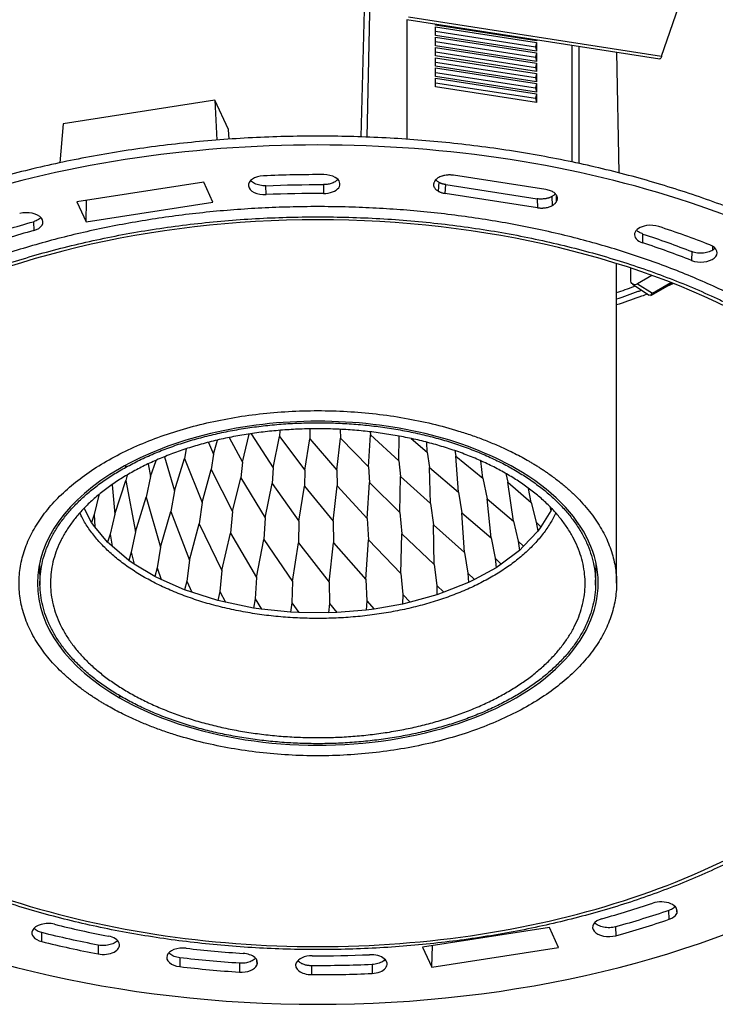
# Model space of a CAD drawing. Header units: millimetres. Extents: x 224 to 956, y 38 to 794.
# Tile 5 of 130: x 288 to 354, y 49 to 143. Entities that reach past the tile are written whole.
import ezdxf

# ---------------------------------------------------------------- set-up
doc = ezdxf.new("R2010")
doc.units = ezdxf.units.MM

msp = doc.modelspace()

# ---------------------------------------------------------------- linework, layer by layer
at = {"color": 179, "linetype": 'Continuous', "lineweight": 25}
for p, q in [((320.809, 148.148), (320.386, 131.848)), ((320.977, 131.825), (321.308, 147.812)), ((349.072, 139.556), (350.953, 145.088)), ((324.753, 143.026), (348.901, 139.291)), ((324.778, 143.022), (324.778, 131.623)), ((324.924, 143.291), (349.072, 139.556)), ((327.486, 142.506), (327.486, 142.603)), ((337.145, 141.012), (327.486, 142.506)), ((327.486, 142.343), (337.145, 140.849)), ((327.486, 141.526), (327.486, 142.343)), ((327.486, 141.915), (337.038, 140.438)), ((337.145, 140.032), (327.486, 141.526)), ((327.486, 141.363), (337.145, 139.869)), ((327.486, 140.547), (327.486, 141.363)), ((327.486, 140.935), (337.038, 139.458)), ((337.145, 140.849), (337.038, 140.438)), ((337.118, 141.113), (337.145, 141.012)), ((337.145, 141.109), (337.145, 141.012)), ((337.145, 140.849), (337.145, 140.032)), ((337.145, 139.052), (327.486, 140.547)), ((327.486, 140.383), (337.145, 138.889)), ((327.486, 139.567), (327.486, 140.383)), ((327.486, 139.956), (337.038, 138.478)), ((337.038, 140.438), (337.145, 140.032)), ((337.145, 139.869), (337.038, 139.458)), ((337.145, 139.869), (337.145, 139.052)), ((340.526, 129.459), (340.526, 140.586)), ((341.199, 129.308), (341.199, 140.482)), ((344.757, 139.932), (344.994, 128.41)), ((337.145, 138.073), (327.486, 139.567)), ((327.486, 139.403), (337.145, 137.909)), ((327.486, 138.587), (327.486, 139.403)), ((327.486, 138.976), (337.038, 137.498)), ((337.038, 139.458), (337.145, 139.052)), ((337.145, 137.093), (327.486, 138.587)), ((327.486, 138.424), (337.145, 136.929)), ((327.486, 137.607), (327.486, 138.424)), ((327.486, 137.996), (337.038, 136.518)), ((337.145, 138.889), (337.038, 138.478)), ((337.038, 138.478), (337.145, 138.073)), ((337.145, 138.889), (337.145, 138.073)), ((337.145, 136.113), (327.486, 137.607)), ((327.486, 137.444), (337.145, 135.95)), ((327.486, 136.627), (327.486, 137.444)), ((337.145, 137.909), (337.038, 137.498)), ((337.038, 137.498), (337.145, 137.093)), ((337.145, 137.909), (337.145, 137.093)), ((327.486, 137.016), (337.038, 135.538)), ((337.145, 135.133), (327.486, 136.627)), ((337.145, 136.929), (337.038, 136.518)), ((337.038, 136.518), (337.145, 136.113)), ((337.145, 136.929), (337.145, 136.113)), ((306.457, 135.338), (291.968, 133.096)), ((306.457, 135.338), (306.638, 131.543)), ((307.749, 132.555), (306.457, 135.338)), ((337.145, 135.95), (337.038, 135.538)), ((337.038, 135.538), (337.145, 135.133)), ((337.145, 135.95), (337.145, 135.133)), ((291.968, 133.096), (291.668, 129.383)), ((307.801, 131.625), (307.749, 132.555)), ((338.023, 126.83), (329.224, 128.191)), ((305.391, 127.525), (293.293, 125.654)), ((306.271, 125.629), (305.391, 127.525)), ((311.33, 126.348), (311.326, 127.195)), ((316.819, 127.305), (316.818, 126.459)), ((327.389, 127.58), (327.361, 127.519)), ((327.813, 127.522), (327.748, 126.684)), ((328.42, 126.46), (328.485, 127.298)), ((328.485, 127.298), (337.182, 125.953)), ((294.173, 123.758), (294.206, 125.795)), ((337.219, 125.099), (328.42, 126.46)), ((337.182, 125.953), (337.219, 125.099)), ((338.666, 125.322), (338.629, 126.176)), ((339.054, 125.71), (339.082, 125.771)), ((293.293, 125.654), (294.173, 123.758)), ((294.173, 123.758), (306.271, 125.629)), ((289.147, 123.764), (289.169, 122.92)), ((347.266, 121.749), (347.292, 122.592)), ((353.928, 121.423), (353.918, 121.051)), ((351.952, 120.91), (351.923, 120.069)), ((344.769, 89.305), (344.769, 119.776)), ((346.127, 118.224), (346.14, 119.343)), ((348.151, 118.643), (346.776, 117.849)), ((346.299, 117.81), (347.883, 116.778)), ((346.776, 117.849), (348.189, 116.954)), ((348.046, 116.723), (350.094, 117.906)), ((348.189, 116.954), (349.94, 117.965)), ((350.197, 117.866), (349.556, 117.595)), ((348.046, 116.723), (347.884, 116.779)), ((309.076, 100.838), (309.738, 103.528)), ((309.908, 103.555), (312, 100.318)), ((312, 100.318), (312.603, 103.276)), ((312.638, 103.868), (312.603, 103.276)), ((312.603, 103.276), (315.03, 100.067)), ((315.518, 104.014), (315.507, 103.075)), ((318.401, 103.972), (318.43, 103.138)), ((321.105, 100.396), (321.299, 103.465)), ((321.277, 103.732), (321.299, 103.465)), ((321.299, 103.465), (324.001, 100.967)), ((324.001, 100.967), (324.034, 103.319)), ((305.848, 102.734), (306.328, 101.617)), ((306.328, 101.617), (306.708, 102.946)), ((307.814, 103.185), (309.076, 100.838)), ((315.03, 100.067), (315.507, 103.075)), ((315.507, 103.075), (318.09, 100.094)), ((318.09, 100.094), (318.43, 103.138)), ((318.43, 103.138), (321.105, 100.396)), ((325.165, 103.098), (326.707, 101.793)), ((326.707, 101.793), (326.673, 102.742)), ((303.73, 102.117), (303.557, 101.181)), ((306.328, 101.617), (306.114, 100.142)), ((326.707, 101.793), (326.932, 100.322)), ((329.33, 101.943), (329.434, 101.404)), ((329.677, 97.997), (329.434, 101.404)), ((329.434, 101.404), (332.006, 99.321)), ((300.08, 100.674), (300.322, 99.462)), ((300.322, 99.462), (300.841, 101.017)), ((301.64, 101.354), (302.616, 98.118)), ((302.616, 98.118), (303.557, 101.181)), ((303.557, 101.181), (305.246, 96.997)), ((309.076, 100.838), (308.921, 99.346)), ((324.001, 100.967), (324.168, 99.478)), ((332.006, 99.321), (331.814, 100.965)), ((298.085, 99.613), (297.956, 99.085)), ((305.246, 96.997), (306.114, 100.142)), ((306.114, 100.142), (308.148, 96.127)), ((312, 100.318), (311.908, 98.814)), ((315.03, 100.067), (315.003, 98.559)), ((318.09, 100.094), (318.129, 98.586)), ((321.105, 100.396), (321.209, 98.895)), ((327.017, 96.9), (326.932, 100.322)), ((326.932, 100.322), (329.677, 97.997)), ((334.209, 99.755), (334.409, 98.922)), ((296.645, 98.696), (296.895, 95.876)), ((296.895, 95.876), (297.956, 99.085)), ((297.956, 99.085), (298.87, 94.205)), ((300.322, 99.462), (299.907, 97.509)), ((308.148, 96.127), (308.921, 99.346)), ((308.921, 99.346), (311.249, 95.53)), ((311.249, 95.53), (311.908, 98.814)), ((311.908, 98.814), (314.474, 95.22)), ((314.474, 95.22), (315.003, 98.559)), ((315.003, 98.559), (317.743, 95.206)), ((317.743, 95.206), (318.129, 98.586)), ((318.129, 98.586), (320.976, 95.486)), ((320.976, 95.486), (321.209, 98.895)), ((321.209, 98.895), (324.093, 96.056)), ((324.093, 96.056), (324.168, 99.478)), ((324.168, 99.478), (327.017, 96.9)), ((332.006, 99.321), (332.417, 97.364)), ((334.953, 95.227), (334.409, 98.922)), ((334.409, 98.922), (336.635, 97.001)), ((295.398, 97.704), (294.924, 95.854)), ((295.398, 97.704), (295.424, 97.783)), ((295.398, 97.762), (295.398, 97.704)), ((302.616, 98.118), (302.26, 96.129)), ((329.677, 97.997), (330.026, 96.006)), ((336.635, 97.001), (336.386, 98.338)), ((298.87, 94.205), (299.907, 97.509)), ((299.907, 97.509), (301.273, 92.733)), ((305.246, 96.997), (304.959, 94.979)), ((327.017, 96.9), (327.297, 94.88)), ((332.811, 93.626), (332.417, 97.364)), ((332.417, 97.364), (334.953, 95.227)), ((336.635, 97.001), (337.097, 95.134)), ((294.686, 95.094), (293.995, 96.456)), ((294.924, 95.854), (294.686, 95.094)), ((294.924, 95.854), (295.006, 94.681)), ((296.895, 95.876), (296.456, 93.984)), ((301.273, 92.733), (302.26, 96.129)), ((302.26, 96.129), (304.046, 91.497)), ((308.148, 96.127), (307.936, 94.087)), ((324.093, 96.056), (324.297, 94.014)), ((330.262, 92.239), (330.026, 96.006)), ((330.026, 96.006), (332.811, 93.626)), ((338.485, 96.219), (337.531, 94.68)), ((338.406, 96.599), (338.485, 96.219)), ((338.566, 96.442), (338.485, 96.219)), ((295.006, 94.681), (294.686, 95.094)), ((304.046, 91.497), (304.959, 94.979)), ((304.959, 94.979), (307.119, 90.526)), ((311.249, 95.53), (311.118, 93.474)), ((314.474, 95.22), (314.427, 93.156)), ((317.743, 95.206), (317.782, 93.141)), ((320.976, 95.486), (321.099, 93.43)), ((327.368, 91.099), (327.297, 94.88)), ((327.297, 94.88), (330.262, 92.239)), ((334.953, 95.227), (335.377, 93.32)), ((337.097, 95.134), (337.531, 94.68)), ((337.097, 95.134), (337.251, 94.257)), ((296.217, 93.203), (295.006, 94.681)), ((296.456, 93.984), (296.217, 93.203)), ((296.456, 93.984), (296.646, 92.823)), ((298.87, 94.205), (298.475, 92.275)), ((307.119, 90.526), (307.936, 94.087)), ((307.936, 94.087), (310.418, 89.844)), ((324.2, 90.234), (324.297, 94.014)), ((324.297, 94.014), (327.368, 91.099)), ((337.251, 94.257), (335.891, 92.822)), ((337.531, 94.68), (337.251, 94.257)), ((296.646, 92.823), (296.217, 93.203)), ((310.418, 89.844), (311.118, 93.474)), ((311.118, 93.474), (313.86, 89.469)), ((313.86, 89.469), (314.427, 93.156)), ((314.427, 93.156), (317.363, 89.409)), ((317.363, 89.409), (317.782, 93.141)), ((317.782, 93.141), (320.838, 89.666)), ((320.838, 89.666), (321.099, 93.43)), ((321.099, 93.43), (324.2, 90.234)), ((332.811, 93.626), (333.186, 91.683)), ((335.377, 93.32), (335.891, 92.822)), ((335.377, 93.32), (335.5, 92.429)), ((298.242, 91.473), (296.646, 92.823)), ((298.475, 92.275), (298.242, 91.473)), ((298.475, 92.275), (298.768, 91.136)), ((301.273, 92.733), (300.933, 90.77)), ((330.262, 92.239), (330.579, 90.264)), ((335.5, 92.429), (333.768, 91.136)), ((335.891, 92.822), (335.5, 92.429)), ((289.726, 91.196), (289.771, 89.116)), ((298.768, 91.136), (298.242, 91.473)), ((300.711, 89.947), (298.768, 91.136)), ((304.046, 91.497), (303.768, 89.505)), ((327.368, 91.099), (327.619, 89.099)), ((333.186, 91.683), (333.768, 91.136)), ((333.186, 91.683), (333.276, 90.783)), ((333.768, 91.136), (333.276, 90.783)), ((342.767, 89.116), (342.811, 91.196)), ((300.933, 90.77), (300.711, 89.947)), ((300.933, 90.77), (301.322, 89.662)), ((307.119, 90.526), (306.911, 88.512)), ((324.2, 90.234), (324.38, 88.214)), ((330.579, 90.264), (331.215, 89.662)), ((330.579, 90.264), (330.632, 89.358)), ((333.276, 90.783), (331.215, 89.662)), ((301.322, 89.662), (300.711, 89.947)), ((303.563, 88.663), (301.322, 89.662)), ((303.768, 89.505), (303.563, 88.663)), ((303.768, 89.505), (304.243, 88.437)), ((310.418, 89.844), (310.285, 87.815)), ((313.86, 89.469), (313.806, 87.432)), ((317.363, 89.409), (317.387, 87.37)), ((320.838, 89.666), (320.941, 87.634)), ((330.632, 89.358), (328.293, 88.436)), ((331.215, 89.662), (330.632, 89.358)), ((304.243, 88.437), (303.563, 88.663)), ((306.728, 87.652), (304.243, 88.437)), ((306.911, 88.512), (306.728, 87.652)), ((306.911, 88.512), (307.461, 87.49)), ((327.619, 89.099), (328.293, 88.436)), ((327.619, 89.099), (327.636, 88.189)), ((328.293, 88.436), (327.636, 88.189)), ((307.461, 87.49), (306.728, 87.652)), ((310.127, 86.939), (307.461, 87.49)), ((310.285, 87.815), (310.127, 86.939)), ((310.285, 87.815), (310.896, 86.846)), ((313.806, 87.432), (313.678, 86.543)), ((313.806, 87.432), (314.462, 86.52)), ((317.387, 87.37), (317.293, 86.471)), ((317.387, 87.37), (318.074, 86.52)), ((320.941, 87.634), (320.883, 86.728)), ((320.941, 87.634), (321.641, 86.846)), ((324.359, 87.305), (321.641, 86.846)), ((324.38, 88.214), (324.359, 87.305)), ((325.075, 87.49), (324.359, 87.305)), ((324.38, 88.214), (325.075, 87.49)), ((327.636, 88.189), (325.075, 87.49)), ((310.896, 86.846), (310.127, 86.939)), ((313.678, 86.543), (310.896, 86.846)), ((314.462, 86.52), (313.678, 86.543)), ((317.293, 86.471), (314.462, 86.52)), ((318.074, 86.52), (317.293, 86.471)), ((320.883, 86.728), (318.074, 86.52)), ((321.641, 86.846), (320.883, 86.728)), ((349.793, 57.266), (349.766, 58.109)), ((338.364, 56.485), (326.267, 54.613)), ((339.244, 54.589), (338.364, 56.485)), ((344.683, 56.548), (344.705, 55.705)), ((289.931, 55.153), (289.951, 55.997)), ((295.327, 54.806), (295.31, 53.96)), ((326.267, 54.613), (327.147, 52.717)), ((327.147, 52.717), (327.224, 54.761)), ((327.147, 52.717), (339.244, 54.589)), ((303.111, 53.602), (303.1, 52.755)), ((308.797, 53.082), (308.791, 52.235)), ((315.692, 51.991), (315.693, 52.838)), ((321.447, 52.954), (321.451, 52.108))]:
    msp.add_line(p, q, dxfattribs=at)
at = {"color": 8, "linetype": 'Continuous', "lineweight": 25}
for p, q in [((339.054, 125.71), (339.028, 126.307)), ((339.04, 126.292), (339.082, 125.771)), ((297.974, 100.372), (297.971, 100.558)), ((297.358, 78.595), (297.354, 78.385)), ((350.472, 58.33), (350.505, 57.806)), ((310.435, 53.403), (310.467, 52.894))]:
    msp.add_line(p, q, dxfattribs=at)
at = {"color": 179, "linetype": 'Continuous', "lineweight": 25}
for points, knots in [([(349.072, 139.556), (349.053, 139.504), (349.014, 139.399), (348.956, 139.315), (348.917, 139.28), (348.902, 139.292), (348.902, 139.292)], [0, 0, 0, 0, 0.327056, 0.65412, 0.981187, 1, 1, 1, 1]), ([(366.436, 119.082), (357.63, 124.166), (346.661, 127.822), (322.602, 131.544), (309.935, 131.544), (285.877, 127.822), (274.907, 124.166), (257.295, 113.999), (250.962, 107.666), (244.516, 93.777), (244.516, 86.465), (250.962, 72.576), (257.295, 66.244), (266.101, 61.16)], [0, 0, 0, 0, 0.1666667, 0.1666667, 0.3333333, 0.3333333, 0.5, 0.5, 0.6666667, 0.6666667, 0.8333333, 0.8333333, 1, 1, 1, 1]), ([(366.473, 119.92), (365.728, 120.34), (364.237, 121.179), (361.882, 122.364), (359.446, 123.492), (356.925, 124.556), (354.34, 125.55), (351.699, 126.472), (349.008, 127.322), (346.256, 128.104), (343.431, 128.821), (340.537, 129.471), (337.579, 130.049), (334.579, 130.552), (331.544, 130.979), (328.498, 131.326), (325.447, 131.594), (322.397, 131.785), (319.336, 131.9), (316.25, 131.938), (313.146, 131.899), (310.029, 131.78), (306.925, 131.582), (303.838, 131.306), (300.794, 130.953), (297.797, 130.527), (294.853, 130.03), (291.949, 129.459), (289.073, 128.813), (286.231, 128.091), (283.43, 127.293), (280.693, 126.424), (278.025, 125.487), (275.446, 124.488), (272.96, 123.433), (270.569, 122.323), (268.264, 121.154), (266.035, 119.922), (263.889, 118.627), (261.83, 117.271), (259.877, 115.863), (258.033, 114.408), (256.313, 112.916), (254.715, 111.391), (253.243, 109.838), (251.888, 108.249), (250.646, 106.618), (249.521, 104.947), (248.518, 103.24), (247.647, 101.508), (246.908, 99.756), (246.307, 97.997), (245.842, 96.236), (245.511, 94.475), (245.315, 92.708), (245.242, 91.021), (245.3, 89.925), (245.327, 89.419)], [0, 0, 0, 0, 0.018378, 0.036755, 0.055133, 0.07351, 0.091888, 0.109937, 0.127987, 0.146036, 0.164086, 0.182463, 0.200841, 0.219218, 0.237596, 0.255974, 0.274023, 0.292073, 0.310122, 0.328171, 0.346549, 0.364927, 0.383304, 0.401682, 0.420059, 0.438109, 0.456158, 0.474208, 0.492257, 0.510635, 0.529012, 0.54739, 0.565768, 0.584145, 0.602195, 0.620244, 0.638293, 0.656343, 0.674721, 0.693098, 0.711476, 0.729853, 0.748231, 0.76628, 0.78433, 0.802379, 0.820429, 0.838806, 0.857184, 0.875561, 0.893939, 0.912317, 0.930366, 0.948416, 0.966465, 0.984514, 1, 1, 1, 1]), ([(311.086, 128.135), (310.676, 128.116), (310.295, 128.004), (309.76, 127.643), (309.628, 127.408), (309.693, 126.934), (309.887, 126.714), (310.513, 126.406), (310.92, 126.329), (311.33, 126.348)], [0, 0, 0, 0, 0.25, 0.25, 0.5, 0.5, 0.75, 0.75, 1, 1, 1, 1]), ([(311.326, 127.195), (311.228, 127.194), (311.031, 127.191), (310.742, 127.23), (310.471, 127.298), (310.227, 127.395), (310.026, 127.519), (309.902, 127.618), (309.863, 127.677), (309.859, 127.684)], [0, 0, 0, 0, 0.1634276, 0.326855, 0.4902835, 0.6537096, 0.8171377, 0.9805652, 1, 1, 1, 1]), ([(316.818, 126.459), (317.126, 126.457), (317.428, 126.509), (317.943, 126.704), (318.144, 126.844), (318.383, 127.172), (318.414, 127.353), (318.295, 127.702), (318.147, 127.863), (317.929, 127.989)], [0, 0, 0, 0, 0.25, 0.25, 0.5, 0.5, 0.75, 0.75, 1, 1, 1, 1]), ([(318.174, 127.798), (318.117, 127.736), (317.99, 127.598), (317.667, 127.439), (317.263, 127.325), (316.967, 127.312), (316.819, 127.305)], [0, 0, 0, 0, 0.215105, 0.476736, 0.738368, 1, 1, 1, 1]), ([(329.224, 128.191), (329.184, 128.197), (329.104, 128.208), (328.983, 128.218), (328.862, 128.222), (328.743, 128.22), (328.586, 128.211), (328.435, 128.191), (328.29, 128.162), (328.186, 128.136), (328.053, 128.096), (327.897, 128.034), (327.728, 127.943), (327.583, 127.836), (327.464, 127.714), (327.414, 127.625), (327.389, 127.58)], [0, 0, 0, 0, 0.052515, 0.104472, 0.155872, 0.206716, 0.257007, 0.35593, 0.404566, 0.452653, 0.500193, 0.595753, 0.693503, 0.793453, 0.895616, 1, 1, 1, 1]), ([(327.813, 127.522), (327.722, 127.578), (327.602, 127.652), (327.541, 127.746), (327.525, 127.77)], [0, 0, 0, 0, 0.75216, 1, 1, 1, 1]), ([(327.361, 127.519), (327.352, 127.497), (327.334, 127.454), (327.317, 127.388), (327.309, 127.322), (327.31, 127.258), (327.319, 127.194), (327.336, 127.132), (327.366, 127.055), (327.42, 126.963), (327.507, 126.862), (327.615, 126.767), (327.704, 126.712), (327.748, 126.684)], [0, 0, 0, 0, 0.074597, 0.148148, 0.220656, 0.292122, 0.362548, 0.431934, 0.500284, 0.62522, 0.750144, 0.875067, 1, 1, 1, 1]), ([(328.485, 127.298), (328.447, 127.304), (328.373, 127.317), (328.266, 127.342), (328.163, 127.37), (328.066, 127.403), (327.976, 127.44), (327.89, 127.479), (327.838, 127.508), (327.813, 127.522)], [0, 0, 0, 0, 0.14911, 0.296131, 0.441065, 0.583916, 0.724687, 0.86338, 1, 1, 1, 1]), ([(339.082, 125.771), (339.091, 125.794), (339.111, 125.84), (339.127, 125.91), (339.134, 125.98), (339.132, 126.049), (339.12, 126.117), (339.099, 126.184), (339.069, 126.248), (339.031, 126.311), (338.986, 126.371), (338.916, 126.447), (338.809, 126.538), (338.652, 126.635), (338.466, 126.719), (338.255, 126.787), (338.101, 126.816), (338.023, 126.83)], [0, 0, 0, 0, 0.052515, 0.104472, 0.155872, 0.206716, 0.257007, 0.306744, 0.35593, 0.404566, 0.452653, 0.500193, 0.595753, 0.693503, 0.793453, 0.895616, 1, 1, 1, 1]), ([(327.748, 126.684), (327.779, 126.667), (327.84, 126.634), (327.941, 126.589), (328.05, 126.548), (328.167, 126.513), (328.29, 126.482), (328.377, 126.467), (328.42, 126.46)], [0, 0, 0, 0, 0.1595924, 0.3220076, 0.487251, 0.6553276, 0.8262424, 1, 1, 1, 1]), ([(338.629, 126.176), (338.602, 126.161), (338.548, 126.131), (338.46, 126.091), (338.367, 126.055), (338.27, 126.022), (338.169, 125.994), (338.065, 125.971), (337.933, 125.947), (337.772, 125.928), (337.578, 125.921), (337.379, 125.927), (337.248, 125.944), (337.182, 125.953)], [0, 0, 0, 0, 0.071427, 0.142849, 0.214268, 0.285686, 0.357105, 0.428528, 0.499957, 0.620196, 0.74361, 0.870209, 1, 1, 1, 1]), ([(338.923, 126.435), (338.904, 126.406), (338.841, 126.308), (338.716, 126.231), (338.629, 126.176)], [0, 0, 0, 0, 0.294288, 1, 1, 1, 1]), ([(359.238, 114.927), (358.6, 115.286), (357.324, 116.004), (355.309, 117.018), (353.224, 117.984), (351.066, 118.895), (348.854, 119.745), (346.593, 120.534), (344.29, 121.262), (341.934, 121.931), (339.516, 122.545), (337.039, 123.101), (334.508, 123.596), (331.94, 124.027), (329.343, 124.392), (326.736, 124.689), (324.124, 124.918), (321.514, 125.082), (318.894, 125.18), (316.253, 125.213), (313.596, 125.179), (310.929, 125.077), (308.271, 124.908), (305.63, 124.671), (303.024, 124.37), (300.459, 124.005), (297.939, 123.579), (295.454, 123.091), (292.992, 122.538), (290.56, 121.92), (288.163, 121.237), (285.82, 120.493), (283.536, 119.691), (281.329, 118.837), (279.201, 117.933), (277.155, 116.983), (275.182, 115.983), (273.275, 114.928), (271.437, 113.82), (269.676, 112.659), (268.004, 111.455), (266.426, 110.209), (264.953, 108.932), (263.586, 107.627), (262.326, 106.297), (261.166, 104.938), (260.103, 103.542), (259.14, 102.112), (258.282, 100.65), (257.536, 99.168), (256.904, 97.669), (256.39, 96.164), (255.992, 94.656), (255.709, 93.149), (255.539, 91.637), (255.482, 90.112), (255.54, 88.578), (255.715, 87.038), (256.015, 85.505), (256.315, 84.317), (256.554, 83.645), (256.614, 83.477)], [0, 0, 0, 0, 0.01727, 0.034539, 0.051809, 0.069079, 0.086349, 0.10331, 0.120271, 0.137233, 0.154194, 0.171464, 0.188733, 0.206003, 0.223273, 0.240542, 0.257504, 0.274465, 0.291427, 0.308388, 0.325658, 0.342927, 0.360197, 0.377467, 0.394736, 0.411698, 0.428659, 0.44562, 0.462582, 0.479852, 0.497121, 0.514391, 0.531661, 0.54893, 0.565892, 0.582853, 0.599814, 0.616776, 0.634045, 0.651315, 0.668585, 0.685855, 0.703124, 0.720086, 0.737047, 0.754008, 0.77097, 0.788239, 0.805509, 0.822779, 0.840049, 0.857318, 0.87428, 0.891241, 0.908202, 0.925164, 0.942433, 0.959703, 0.976973, 0.994242, 1, 1, 1, 1]), ([(337.219, 125.099), (337.257, 125.094), (337.332, 125.083), (337.446, 125.074), (337.56, 125.069), (337.672, 125.069), (337.782, 125.075), (337.89, 125.084), (338.024, 125.102), (338.182, 125.133), (338.358, 125.183), (338.522, 125.245), (338.618, 125.297), (338.666, 125.322)], [0, 0, 0, 0, 0.074597, 0.148148, 0.220656, 0.292122, 0.362548, 0.431934, 0.500284, 0.62522, 0.750144, 0.875067, 1, 1, 1, 1]), ([(338.666, 125.322), (338.694, 125.34), (338.753, 125.375), (338.83, 125.434), (338.901, 125.497), (338.962, 125.564), (339.015, 125.635), (339.041, 125.685), (339.054, 125.71)], [0, 0, 0, 0, 0.159592, 0.322008, 0.487251, 0.655328, 0.826242, 1, 1, 1, 1]), ([(273.489, 64.608), (273.314, 64.71), (272.966, 64.913), (272.451, 65.221), (271.942, 65.534), (271.44, 65.849), (270.78, 66.275), (270.133, 66.708), (269.026, 67.477), (267.655, 68.491), (265.945, 69.893), (264.355, 71.342), (262.404, 73.331), (260.284, 75.918), (258.281, 79.15), (256.836, 82.48), (255.963, 85.876), (255.672, 89.305), (255.963, 92.734), (256.836, 96.129), (258.281, 99.459), (260.284, 102.692), (262.827, 105.795), (265.884, 108.74), (269.427, 111.497), (273.42, 114.041), (277.826, 116.346), (282.603, 118.391), (287.703, 120.156), (293.079, 121.624), (298.678, 122.78), (304.447, 123.615), (310.329, 124.118), (316.269, 124.287), (322.208, 124.118), (328.091, 123.615), (333.859, 122.78), (339.458, 121.624), (343.939, 120.4), (347.385, 119.274), (349.894, 118.356), (352.323, 117.369), (354.275, 116.489), (355.79, 115.754), (356.902, 115.185), (357.991, 114.603), (358.696, 114.202), (359.049, 114.001)], [0, 0, 0, 0, 0.00391, 0.007817, 0.011724, 0.01563, 0.019536, 0.027351, 0.03126, 0.046889, 0.062518, 0.078147, 0.093775, 0.125023, 0.156272, 0.18752, 0.218768, 0.250016, 0.281264, 0.312512, 0.34376, 0.375008, 0.406256, 0.437504, 0.468752, 0.5, 0.531248, 0.562496, 0.593744, 0.624993, 0.656241, 0.687489, 0.718737, 0.749985, 0.781233, 0.812481, 0.843729, 0.874977, 0.906225, 0.921854, 0.937483, 0.953111, 0.96874, 0.976557, 0.98437, 0.992183, 1, 1, 1, 1]), ([(358.695, 113.797), (347.443, 120.292), (332.181, 123.942), (300.356, 123.942), (285.094, 120.292), (262.591, 107.301), (256.269, 98.491), (256.269, 80.119), (262.591, 71.308), (273.842, 64.812)], [0, 0, 0, 0, 0.25, 0.25, 0.5, 0.5, 0.75, 0.75, 1, 1, 1, 1]), ([(289.169, 122.92), (289.541, 123.022), (289.827, 123.206), (290.102, 123.654), (290.079, 123.9), (289.725, 124.329), (289.407, 124.494), (288.631, 124.653), (288.204, 124.64), (287.833, 124.538)], [0, 0, 0, 0, 0.25, 0.25, 0.5, 0.5, 0.75, 0.75, 1, 1, 1, 1]), ([(289.844, 124.17), (289.827, 124.147), (289.771, 124.073), (289.621, 123.963), (289.406, 123.846), (289.233, 123.791), (289.147, 123.764)], [0, 0, 0, 0, 0.126997, 0.417999, 0.708999, 1, 1, 1, 1]), ([(347.628, 123.395), (347.331, 123.349), (347.063, 123.252), (346.658, 122.984), (346.529, 122.819), (346.451, 122.466), (346.504, 122.286), (346.78, 121.968), (346.997, 121.837), (347.266, 121.749)], [0, 0, 0, 0, 0.25, 0.25, 0.5, 0.5, 0.75, 0.75, 1, 1, 1, 1]), ([(347.292, 122.592), (347.172, 122.641), (346.933, 122.739), (346.734, 122.878), (346.688, 122.96), (346.687, 122.962)], [0, 0, 0, 0, 0.495647, 0.991294, 1, 1, 1, 1]), ([(351.923, 120.069), (352.262, 119.934), (352.68, 119.883), (353.49, 119.97), (353.848, 120.104), (354.315, 120.496), (354.403, 120.737), (354.253, 121.205), (354.021, 121.412), (353.681, 121.546)], [0, 0, 0, 0, 0.25, 0.25, 0.5, 0.5, 0.75, 0.75, 1, 1, 1, 1]), ([(354.147, 121.248), (354.113, 121.209), (354.035, 121.119), (353.854, 121), (353.625, 120.893), (353.361, 120.815), (353.077, 120.767), (352.782, 120.753), (352.489, 120.772), (352.205, 120.822), (352.037, 120.881), (351.952, 120.91)], [0, 0, 0, 0, 0.087459, 0.201527, 0.315595, 0.429662, 0.543729, 0.657797, 0.771864, 0.885932, 1, 1, 1, 1]), ([(266.101, 61.16), (279.406, 53.479), (297.453, 49.164), (335.085, 49.164), (353.131, 53.479), (379.741, 68.841), (387.216, 79.259), (387.216, 100.983), (379.741, 111.402), (366.436, 119.082)], [0, 0, 0, 0, 0.25, 0.25, 0.5, 0.5, 0.75, 0.75, 1, 1, 1, 1]), ([(344.769, 117.007), (345.327, 117.195), (345.933, 117.398), (346.514, 117.623), (346.559, 117.641)], [0, 0, 0, 0, 0.922295, 1, 1, 1, 1]), ([(346.776, 117.849), (346.689, 117.811), (346.517, 117.734), (346.302, 117.783), (346.153, 117.945), (346.135, 118.131), (346.127, 118.224)], [0, 0, 0, 0, 0.250001, 0.5, 0.750001, 1, 1, 1, 1]), ([(344.769, 116.402), (345.468, 116.637), (346.276, 116.909), (347.051, 117.211), (347.156, 117.252)], [0, 0, 0, 0, 0.86473, 1, 1, 1, 1]), ([(347.726, 116.88), (347.534, 116.806), (346.652, 116.465), (345.664, 116.118), (344.852, 115.862), (344.769, 115.836)], [0, 0, 0, 0, 0.200192, 0.918108, 1, 1, 1, 1]), ([(348.189, 116.954), (348.16, 116.936), (348.101, 116.898), (348.031, 116.813), (348.04, 116.761), (348.046, 116.723)], [0, 0, 0, 0, 0.213617, 0.444235, 1, 1, 1, 1]), ([(359.049, 114.001), (359.223, 113.9), (359.572, 113.697), (360.087, 113.388), (360.596, 113.076), (361.098, 112.76), (361.758, 112.334), (362.404, 111.902), (363.512, 111.132), (364.883, 110.118), (366.593, 108.716), (368.182, 107.267), (370.134, 105.278), (372.254, 102.692), (374.257, 99.459), (375.702, 96.129), (376.574, 92.734), (376.866, 89.305), (376.574, 85.876), (375.702, 82.48), (374.257, 79.15), (372.253, 75.918), (369.711, 72.814), (366.654, 69.87), (363.111, 67.112), (359.118, 64.569), (354.711, 62.263), (349.935, 60.218), (344.834, 58.453), (339.458, 56.985), (333.859, 55.829), (328.091, 54.995), (322.208, 54.491), (316.269, 54.323), (310.329, 54.491), (304.447, 54.995), (298.678, 55.829), (293.079, 56.985), (288.599, 58.209), (285.153, 59.336), (282.643, 60.253), (280.215, 61.241), (278.263, 62.12), (276.748, 62.856), (275.636, 63.424), (274.546, 64.006), (273.841, 64.408), (273.489, 64.608)], [0, 0, 0, 0, 0.00391, 0.007817, 0.011724, 0.01563, 0.019536, 0.027351, 0.03126, 0.046889, 0.062518, 0.078147, 0.093775, 0.125023, 0.156272, 0.18752, 0.218768, 0.250016, 0.281264, 0.312512, 0.34376, 0.375008, 0.406256, 0.437504, 0.468752, 0.5, 0.531248, 0.562496, 0.593744, 0.624993, 0.656241, 0.687489, 0.718737, 0.749985, 0.781233, 0.812481, 0.843729, 0.874977, 0.906225, 0.921854, 0.937483, 0.953111, 0.96874, 0.976557, 0.98437, 0.992183, 1, 1, 1, 1]), ([(273.842, 64.812), (281.29, 60.513), (290.567, 57.421), (310.913, 54.274), (321.625, 54.274), (341.971, 57.421), (351.248, 60.513), (366.142, 69.112), (371.499, 74.467), (376.95, 86.213), (376.95, 92.397), (371.499, 104.142), (366.142, 109.498), (358.695, 113.797)], [0, 0, 0, 0, 0.1666667, 0.1666667, 0.3333333, 0.3333333, 0.5, 0.5, 0.6666667, 0.6666667, 0.8333333, 0.8333333, 1, 1, 1, 1]), ([(296.116, 77.671), (296.007, 77.735), (295.788, 77.862), (295.467, 78.057), (295.151, 78.255), (294.841, 78.456), (294.536, 78.66), (294.038, 79.004), (293.368, 79.5), (292.562, 80.16), (291.814, 80.843), (290.894, 81.78), (289.896, 82.998), (288.952, 84.521), (288.272, 86.09), (287.86, 87.689), (287.723, 89.305), (287.86, 90.92), (288.272, 92.52), (288.952, 94.088), (289.896, 95.611), (291.094, 97.073), (292.534, 98.46), (294.203, 99.759), (296.084, 100.957), (298.16, 102.043), (300.41, 103.007), (302.812, 103.838), (305.345, 104.529), (307.982, 105.074), (310.7, 105.467), (313.471, 105.704), (316.269, 105.784), (319.067, 105.704), (321.838, 105.467), (324.555, 105.074), (327.193, 104.529), (329.304, 103.953), (330.927, 103.422), (332.109, 102.99), (333.253, 102.525), (334.234, 102.083), (335.063, 101.677), (335.756, 101.316), (336.199, 101.064), (336.421, 100.938)], [0, 0, 0, 0, 0.0052124, 0.010422, 0.0156302, 0.0208383, 0.0260479, 0.0312603, 0.0468891, 0.0625178, 0.0781466, 0.0937753, 0.1250234, 0.1562715, 0.1875196, 0.2187677, 0.2500158, 0.2812639, 0.312512, 0.3437601, 0.3750082, 0.4062563, 0.4375043, 0.4687524, 0.5000005, 0.5312486, 0.5624967, 0.5937448, 0.6249929, 0.656241, 0.6874891, 0.7187372, 0.7499853, 0.7812333, 0.8124814, 0.8437295, 0.8749776, 0.9062257, 0.9218545, 0.9374832, 0.953112, 0.9687407, 0.9791624, 0.9895784, 1, 1, 1, 1]), ([(335.184, 100.224), (330.167, 103.12), (323.363, 104.747), (309.175, 104.747), (302.37, 103.12), (292.337, 97.328), (289.519, 93.4), (289.519, 85.209), (292.337, 81.281), (297.354, 78.385)], [0, 0, 0, 0, 0.25, 0.25, 0.5, 0.5, 0.75, 0.75, 1, 1, 1, 1]), ([(297.974, 100.372), (298.399, 100.598), (299.251, 101.05), (300.622, 101.664), (302.055, 102.229), (303.55, 102.738), (305.099, 103.189), (306.696, 103.581), (308.334, 103.912), (310.006, 104.181), (311.705, 104.385), (313.423, 104.525), (315.153, 104.6), (316.889, 104.61), (318.621, 104.553), (320.344, 104.432), (322.049, 104.246), (323.729, 103.995), (325.378, 103.682), (326.987, 103.308), (328.551, 102.873), (330.061, 102.38), (331.513, 101.831), (332.9, 101.229), (334.215, 100.576), (335.454, 99.874), (336.61, 99.127), (337.679, 98.338), (338.657, 97.51), (339.539, 96.647), (340.321, 95.753), (341, 94.831), (341.573, 93.885), (342.038, 92.92), (342.392, 91.94), (342.635, 90.948), (342.764, 89.949), (342.781, 88.947), (342.683, 87.947), (342.473, 86.952), (342.15, 85.968), (341.717, 84.998), (341.174, 84.046), (340.525, 83.117), (339.772, 82.215), (338.919, 81.342), (337.968, 80.504), (336.924, 79.704), (335.796, 78.942), (334.975, 78.472), (334.564, 78.237)], [0, 0, 0, 0, 0.020833, 0.041667, 0.0625, 0.083333, 0.104167, 0.125, 0.145833, 0.166667, 0.1875, 0.208333, 0.229167, 0.25, 0.270833, 0.291667, 0.3125, 0.333333, 0.354167, 0.375, 0.395833, 0.416667, 0.4375, 0.458333, 0.479167, 0.5, 0.520833, 0.541667, 0.5625, 0.583333, 0.604167, 0.625, 0.645833, 0.666667, 0.6875, 0.708333, 0.729167, 0.75, 0.770833, 0.791667, 0.8125, 0.833333, 0.854167, 0.875, 0.895833, 0.916667, 0.9375, 0.958333, 0.979167, 1, 1, 1, 1]), ([(333.874, 78.655), (334.269, 78.881), (335.059, 79.333), (336.144, 80.067), (337.15, 80.836), (338.064, 81.643), (338.885, 82.482), (339.61, 83.351), (340.234, 84.245), (340.756, 85.16), (341.174, 86.094), (341.484, 87.041), (341.686, 87.998), (341.78, 88.96), (341.764, 89.924), (341.64, 90.886), (341.406, 91.84), (341.065, 92.784), (340.618, 93.713), (340.066, 94.622), (339.413, 95.51), (338.66, 96.37), (337.812, 97.2), (336.871, 97.997), (335.842, 98.756), (334.73, 99.475), (333.538, 100.15), (332.272, 100.779), (330.938, 101.359), (329.541, 101.887), (328.087, 102.361), (326.583, 102.779), (325.034, 103.14), (323.448, 103.441), (321.831, 103.682), (320.19, 103.861), (318.533, 103.978), (316.865, 104.032), (315.195, 104.023), (313.53, 103.951), (311.877, 103.816), (310.242, 103.619), (308.633, 103.361), (307.057, 103.043), (305.52, 102.666), (304.03, 102.231), (302.591, 101.741), (301.213, 101.198), (299.893, 100.606), (299.074, 100.172), (298.664, 99.954)], [0, 0, 0, 0, 0.020833, 0.041667, 0.0625, 0.083333, 0.104167, 0.125, 0.145833, 0.166667, 0.1875, 0.208333, 0.229167, 0.25, 0.270833, 0.291667, 0.3125, 0.333333, 0.354167, 0.375, 0.395833, 0.416667, 0.4375, 0.458333, 0.479167, 0.5, 0.520833, 0.541667, 0.5625, 0.583333, 0.604167, 0.625, 0.645833, 0.666667, 0.6875, 0.708333, 0.729167, 0.75, 0.770833, 0.791667, 0.8125, 0.833333, 0.854167, 0.875, 0.895833, 0.916667, 0.9375, 0.958333, 0.979167, 1, 1, 1, 1]), ([(336.421, 100.938), (336.531, 100.875), (336.75, 100.747), (337.071, 100.552), (337.387, 100.354), (337.697, 100.153), (338.002, 99.949), (338.5, 99.605), (339.169, 99.109), (339.975, 98.449), (340.724, 97.766), (341.643, 96.829), (342.642, 95.611), (343.585, 94.088), (344.266, 92.52), (344.677, 90.92), (344.815, 89.305), (344.677, 87.689), (344.266, 86.09), (343.585, 84.521), (342.642, 82.998), (341.444, 81.536), (340.004, 80.149), (338.335, 78.85), (336.454, 77.652), (334.378, 76.566), (332.128, 75.603), (329.725, 74.771), (327.193, 74.08), (324.555, 73.535), (321.838, 73.142), (319.067, 72.905), (316.269, 72.826), (313.471, 72.905), (310.7, 73.142), (307.982, 73.535), (305.345, 74.08), (303.234, 74.656), (301.611, 75.187), (300.429, 75.619), (299.285, 76.084), (298.304, 76.526), (297.474, 76.933), (296.782, 77.294), (296.338, 77.545), (296.116, 77.671)], [0, 0, 0, 0, 0.0052124, 0.010422, 0.0156302, 0.0208383, 0.0260479, 0.0312603, 0.0468891, 0.0625178, 0.0781466, 0.0937753, 0.1250234, 0.1562715, 0.1875196, 0.2187677, 0.2500158, 0.2812639, 0.312512, 0.3437601, 0.3750082, 0.4062563, 0.4375043, 0.4687524, 0.5000005, 0.5312486, 0.5624967, 0.5937448, 0.6249929, 0.656241, 0.6874891, 0.7187372, 0.7499853, 0.7812333, 0.8124814, 0.8437295, 0.8749776, 0.9062257, 0.9218545, 0.9374832, 0.953112, 0.9687407, 0.9791624, 0.9895784, 1, 1, 1, 1]), ([(334.564, 78.237), (334.138, 78.012), (333.287, 77.56), (331.915, 76.945), (330.483, 76.38), (328.988, 75.871), (327.439, 75.42), (325.842, 75.028), (324.204, 74.697), (322.532, 74.429), (320.833, 74.224), (319.115, 74.084), (317.384, 74.009), (315.649, 74), (313.916, 74.056), (312.194, 74.177), (310.489, 74.364), (308.808, 74.614), (307.16, 74.927), (305.551, 75.302), (303.987, 75.736), (302.476, 76.229), (301.024, 76.778), (299.638, 77.38), (298.322, 78.034), (297.084, 78.736), (295.928, 79.482), (294.858, 80.272), (293.881, 81.099), (292.999, 81.962), (292.217, 82.856), (291.538, 83.778), (290.965, 84.724), (290.5, 85.689), (290.146, 86.67), (289.903, 87.662), (289.773, 88.661), (289.757, 89.662), (289.854, 90.663), (290.065, 91.657), (290.388, 92.641), (290.821, 93.611), (291.363, 94.563), (292.012, 95.492), (292.765, 96.395), (293.619, 97.267), (294.569, 98.105), (295.614, 98.905), (296.741, 99.667), (297.563, 100.137), (297.974, 100.372)], [0, 0, 0, 0, 0.020833, 0.041667, 0.0625, 0.083333, 0.104167, 0.125, 0.145833, 0.166667, 0.1875, 0.208333, 0.229167, 0.25, 0.270833, 0.291667, 0.3125, 0.333333, 0.354167, 0.375, 0.395833, 0.416667, 0.4375, 0.458333, 0.479167, 0.5, 0.520833, 0.541667, 0.5625, 0.583333, 0.604167, 0.625, 0.645833, 0.666667, 0.6875, 0.708333, 0.729167, 0.75, 0.770833, 0.791667, 0.8125, 0.833333, 0.854167, 0.875, 0.895833, 0.916667, 0.9375, 0.958333, 0.979167, 1, 1, 1, 1]), ([(298.664, 99.954), (298.269, 99.728), (297.478, 99.276), (296.393, 98.543), (295.388, 97.773), (294.474, 96.966), (293.652, 96.127), (292.928, 95.259), (292.303, 94.365), (291.781, 93.449), (291.364, 92.516), (291.054, 91.568), (290.851, 90.611), (290.758, 89.649), (290.773, 88.685), (290.898, 87.724), (291.131, 86.769), (291.473, 85.826), (291.92, 84.897), (292.471, 83.987), (293.125, 83.1), (293.877, 82.239), (294.726, 81.409), (295.666, 80.612), (296.695, 79.853), (297.808, 79.134), (299, 78.459), (300.265, 77.83), (301.6, 77.251), (302.997, 76.723), (304.451, 76.248), (305.955, 75.83), (307.504, 75.47), (309.09, 75.168), (310.707, 74.927), (312.348, 74.748), (314.005, 74.631), (315.672, 74.577), (317.342, 74.586), (319.007, 74.658), (320.661, 74.793), (322.296, 74.99), (323.904, 75.248), (325.481, 75.567), (327.017, 75.944), (328.508, 76.378), (329.946, 76.868), (331.325, 77.412), (332.645, 78.003), (333.464, 78.438), (333.874, 78.655)], [0, 0, 0, 0, 0.020833, 0.041667, 0.0625, 0.083333, 0.104167, 0.125, 0.145833, 0.166667, 0.1875, 0.208333, 0.229167, 0.25, 0.270833, 0.291667, 0.3125, 0.333333, 0.354167, 0.375, 0.395833, 0.416667, 0.4375, 0.458333, 0.479167, 0.5, 0.520833, 0.541667, 0.5625, 0.583333, 0.604167, 0.625, 0.645833, 0.666667, 0.6875, 0.708333, 0.729167, 0.75, 0.770833, 0.791667, 0.8125, 0.833333, 0.854167, 0.875, 0.895833, 0.916667, 0.9375, 0.958333, 0.979167, 1, 1, 1, 1]), ([(297.354, 78.385), (304.11, 74.485), (313.962, 72.961), (332.422, 75.816), (339.634, 79.98), (344.58, 90.636), (341.941, 96.324), (335.184, 100.224)], [0, 0, 0, 0, 0.3333333, 0.3333333, 0.6666667, 0.6666667, 1, 1, 1, 1]), ([(332.493, 89.697), (332.038, 89.458), (331.129, 88.979), (329.646, 88.342), (328.088, 87.77), (326.456, 87.271), (324.761, 86.847), (323.013, 86.501), (321.224, 86.236), (319.405, 86.052), (317.566, 85.952), (315.719, 85.935), (313.876, 86.002), (312.047, 86.152), (310.244, 86.384), (308.479, 86.697), (306.761, 87.09), (305.102, 87.559), (303.512, 88.101), (302.001, 88.714), (300.577, 89.394), (299.25, 90.136), (298.029, 90.936), (296.919, 91.788), (295.93, 92.688), (295.063, 93.63), (294.336, 94.61), (293.84, 95.408), (293.636, 95.884), (293.58, 96.016)], [0, 0, 0, 0, 0.037904, 0.075809, 0.113713, 0.151618, 0.189522, 0.227427, 0.265331, 0.303235, 0.34114, 0.379044, 0.416949, 0.454853, 0.492758, 0.530662, 0.568566, 0.606471, 0.644375, 0.68228, 0.720184, 0.758089, 0.795993, 0.833897, 0.871802, 0.909706, 0.947611, 0.985515, 1, 1, 1, 1]), ([(338.965, 95.999), (338.8, 95.67), (338.464, 95.001), (337.784, 94.023), (336.974, 93.065), (336.034, 92.147), (334.971, 91.275), (333.799, 90.45), (332.928, 89.948), (332.493, 89.697)], [0, 0, 0, 0, 0.138245, 0.281871, 0.425496, 0.569122, 0.712748, 0.856374, 1, 1, 1, 1]), ([(350.505, 57.806), (350.584, 57.978), (350.574, 58.16), (350.374, 58.497), (350.19, 58.644), (349.699, 58.859), (349.404, 58.923), (348.789, 58.944), (348.483, 58.901), (348.217, 58.811)], [0, 0, 0, 0, 0.25, 0.25, 0.5, 0.5, 0.75, 0.75, 1, 1, 1, 1]), ([(350.347, 58.47), (350.301, 58.422), (350.207, 58.326), (350.008, 58.202), (349.847, 58.14), (349.766, 58.109)], [0, 0, 0, 0, 0.32694, 0.663469, 1, 1, 1, 1]), ([(343.368, 57.322), (342.997, 57.22), (342.711, 57.037), (342.436, 56.589), (342.458, 56.342), (342.813, 55.913), (343.131, 55.748), (343.907, 55.589), (344.334, 55.602), (344.705, 55.705)], [0, 0, 0, 0, 0.25, 0.25, 0.5, 0.5, 0.75, 0.75, 1, 1, 1, 1]), ([(291.169, 56.796), (290.754, 56.9), (290.282, 56.895), (289.468, 56.668), (289.167, 56.458), (289.05, 56.206)], [0, 0, 0, 0, 0.5, 0.5, 1, 1, 1, 1]), ([(289.951, 55.997), (289.872, 56.02), (289.712, 56.065), (289.505, 56.164), (289.328, 56.279), (289.243, 56.368), (289.201, 56.412)], [0, 0, 0, 0, 0.251106, 0.502212, 0.753316, 1, 1, 1, 1]), ([(344.683, 56.548), (344.592, 56.527), (344.41, 56.484), (344.116, 56.46), (343.82, 56.467), (343.533, 56.508), (343.265, 56.581), (343.027, 56.682), (342.827, 56.807), (342.733, 56.905), (342.687, 56.953)], [0, 0, 0, 0, 0.125464, 0.250926, 0.37639, 0.501853, 0.627316, 0.752779, 0.878243, 1, 1, 1, 1]), ([(289.05, 56.206), (288.954, 55.999), (288.99, 55.778), (289.313, 55.392), (289.589, 55.238), (289.931, 55.153)], [0, 0, 0, 0, 0.5, 0.5, 1, 1, 1, 1]), ([(295.31, 53.96), (295.836, 53.859), (296.416, 53.927), (297.247, 54.351), (297.434, 54.675), (297.213, 55.303), (296.821, 55.559), (296.295, 55.66)], [0, 0, 0, 0, 0.333333, 0.333333, 0.666667, 0.666667, 1, 1, 1, 1]), ([(297.147, 55.251), (297.134, 55.233), (297.082, 55.163), (296.94, 55.056), (296.728, 54.938), (296.476, 54.847), (296.2, 54.786), (295.908, 54.758), (295.611, 54.761), (295.422, 54.791), (295.327, 54.806)], [0, 0, 0, 0, 0.047676, 0.183723, 0.319769, 0.455815, 0.591861, 0.727908, 0.863954, 1, 1, 1, 1]), ([(303.719, 54.512), (303.316, 54.559), (302.896, 54.512), (302.209, 54.25), (301.97, 54.045), (301.806, 53.579), (301.888, 53.337), (302.342, 52.941), (302.697, 52.803), (303.1, 52.755)], [0, 0, 0, 0, 0.25, 0.25, 0.5, 0.5, 0.75, 0.75, 1, 1, 1, 1]), ([(303.111, 53.602), (303.015, 53.616), (302.825, 53.645), (302.565, 53.728), (302.339, 53.837), (302.167, 53.954), (302.095, 54.039), (302.066, 54.074)], [0, 0, 0, 0, 0.2137908, 0.4275818, 0.6413736, 0.8551642, 1, 1, 1, 1]), ([(310.313, 53.562), (310.275, 53.521), (310.194, 53.434), (310.022, 53.321), (309.816, 53.222), (309.582, 53.147), (309.329, 53.097), (309.064, 53.072), (308.886, 53.078), (308.797, 53.082)], [0, 0, 0, 0, 0.1322208, 0.2768523, 0.4214811, 0.5661119, 0.7107416, 0.8553706, 1, 1, 1, 1]), ([(310.467, 52.894), (310.584, 53.145), (310.505, 53.414), (309.996, 53.845), (309.592, 53.986), (309.143, 54.016)], [0, 0, 0, 0, 0.5, 0.5, 1, 1, 1, 1]), ([(315.72, 53.784), (315.375, 53.785), (315.04, 53.721), (314.492, 53.481), (314.296, 53.311), (314.206, 53.12)], [0, 0, 0, 0, 0.5, 0.5, 1, 1, 1, 1]), ([(321.451, 52.108), (322.004, 52.133), (322.492, 52.326), (322.969, 52.904), (322.923, 53.245), (322.295, 53.772), (321.76, 53.919), (321.208, 53.894)], [0, 0, 0, 0, 0.333333, 0.333333, 0.666667, 0.666667, 1, 1, 1, 1]), ([(308.791, 52.235), (309.161, 52.211), (309.533, 52.264), (310.148, 52.506), (310.37, 52.686), (310.467, 52.894)], [0, 0, 0, 0, 0.5, 0.5, 1, 1, 1, 1]), ([(314.206, 53.12), (314.082, 52.852), (314.18, 52.566), (314.761, 52.124), (315.212, 51.994), (315.692, 51.991)], [0, 0, 0, 0, 0.5, 0.5, 1, 1, 1, 1]), ([(315.693, 52.838), (315.579, 52.843), (315.351, 52.853), (315.028, 52.924), (314.741, 53.032), (314.508, 53.168), (314.407, 53.277), (314.36, 53.328)], [0, 0, 0, 0, 0.2052113, 0.4104238, 0.6156341, 0.820846, 1, 1, 1, 1]), ([(322.674, 53.442), (322.663, 53.426), (322.614, 53.358), (322.475, 53.252), (322.265, 53.133), (322.015, 53.041), (321.739, 52.977), (321.545, 52.962), (321.447, 52.954)], [0, 0, 0, 0, 0.057992, 0.246392, 0.434795, 0.623197, 0.811599, 1, 1, 1, 1])]:
    msp.add_open_spline(points, degree=3, knots=knots, dxfattribs=at)
for points in [[(316.845, 128.251), (314.921, 128.261), (313.005, 128.222), (311.086, 128.135)], [(317.929, 127.989), (317.642, 128.155), (317.252, 128.249), (316.845, 128.251)], [(311.326, 127.195), (313.155, 127.278), (314.984, 127.315), (316.819, 127.305)], [(316.818, 126.459), (314.985, 126.468), (313.158, 126.431), (311.33, 126.348)], [(284.294, 122.274), (285.875, 122.812), (287.49, 123.308), (289.147, 123.764)], [(348.795, 123.309), (348.44, 123.425), (348.022, 123.455), (347.628, 123.395)], [(353.681, 121.546), (352.096, 122.175), (350.469, 122.762), (348.795, 123.309)], [(289.169, 122.92), (287.514, 122.464), (285.9, 121.969), (284.321, 121.432)], [(347.292, 122.592), (348.889, 122.07), (350.44, 121.511), (351.952, 120.91)], [(351.923, 120.069), (350.412, 120.669), (348.862, 121.228), (347.266, 121.749)], [(343.368, 57.322), (345.023, 57.778), (346.637, 58.273), (348.217, 58.811)], [(349.766, 58.109), (348.11, 57.546), (346.418, 57.026), (344.683, 56.548)], [(344.705, 55.705), (346.442, 56.183), (348.135, 56.702), (349.793, 57.266)], [(349.793, 57.266), (350.144, 57.385), (350.399, 57.579), (350.505, 57.806)], [(291.169, 56.796), (292.85, 56.374), (294.556, 55.996), (296.295, 55.66)], [(295.327, 54.806), (293.504, 55.158), (291.714, 55.554), (289.951, 55.997)], [(289.931, 55.153), (291.695, 54.71), (293.485, 54.313), (295.31, 53.96)], [(303.719, 54.512), (305.516, 54.301), (307.321, 54.136), (309.143, 54.016)], [(308.797, 53.082), (306.887, 53.207), (304.995, 53.38), (303.111, 53.602)], [(315.72, 53.784), (317.553, 53.774), (319.38, 53.811), (321.208, 53.894)], [(303.1, 52.755), (304.986, 52.534), (306.88, 52.361), (308.791, 52.235)], [(321.447, 52.954), (319.531, 52.867), (317.615, 52.829), (315.693, 52.838)], [(315.692, 51.991), (317.616, 51.982), (319.533, 52.02), (321.451, 52.108)]]:
    msp.add_open_spline(points, degree=3, dxfattribs=at)

doc.saveas('drawing.dxf')
